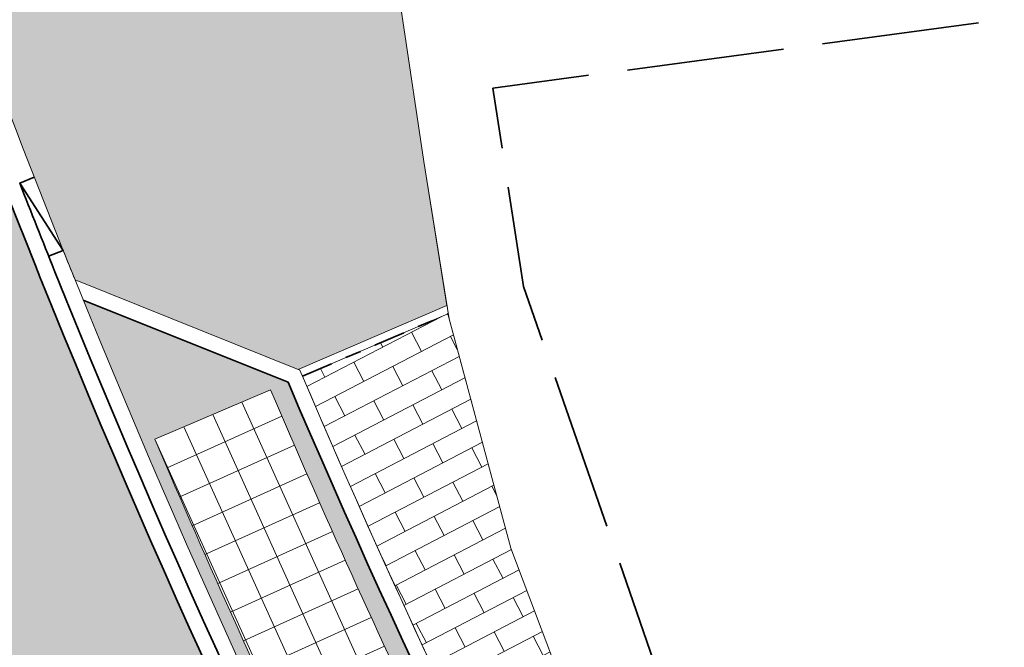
# Model space of a CAD drawing. Header units: metres. Extents: x 196674 to 197628, y 355499 to 356232.
# Tile 93 of 209: x 197197 to 197209, y 355689 to 355697. Entities that reach past the tile are written whole.
import ezdxf

# ---------------------------------------------------------------- set-up
doc = ezdxf.new("R2010")
doc.units = ezdxf.units.M
for name, pattern in [('VH-OPSLUITBAND-SO', [10, 4, -2, 2, -2]), ('VH-TROTTOIRBAND-SO', [15, 5, -2, 2, -2, 2, -2]), ('VW-13_STREEP', [4, 1, -3]), ('ZZ-SYSTEEMGRENS-SO', [5, 4, -1])]:
    doc.linetypes.add(name, pattern=pattern)
doc.layers.get('0').update_dxf_attribs({"lineweight": 25})
for name, color, linetype, lineweight, true_color in [('N-WE-GR-BEPLANTING_BEPLANTINGSPLAN_DERDEN-V', 7, 'Continuous', 5, 0xd3e799), ('N-WE-GR-BEPLANTING_BEPLANTINGSPLAN_KRAGTEN-V', 7, 'Continuous', 5, 0xa3c04c), ('N-WE-VH-GESLOTENVERHARDING_ASFALT_RIJBAAN-V', 7, 'Continuous', 5, 0xd6d6d6), ('N-WE-VH-GOOT-TEGEL_200x200-G', 7, 'Continuous', 35, 0x00a5a5), ('N-WE-VH-KANTOPSLUITING_GELEIDEBAND_50 200-G', 1, 'Continuous', 35, 0xff0000), ('N-WE-VH-KANTOPSLUITING_OPSLUITBAND_100X200-G', 150, 'VH-OPSLUITBAND-SO', 35, 0x007fff), ('N-WE-VH-KANTOPSLUITING_TROTTOIRBAND_230X250-G', 190, 'VH-TROTTOIRBAND-SO', 50, 0x7f00ff), ('N-WE-VH-KANTOPSLUITING_VERLOOPBAND_GELEIDEBAND_50 200_TROTTOIRBAND_180 200-G', 1, 'Continuous', 35, 0xff0000), ('N-WE-VH-OPENVERHARDING_BETONSTRAATSTEEN_DIK_HALFSTEENS_ROOD-A', 7, 'Continuous', 5, 0xf69479), ('N-WE-VH-OPENVERHARDING_STRAATBAKSTEEN_ROOD_STREKKEN-LINGE-A', 7, 'Continuous', 5, 0xdaaea0), ('N-WE-VW-MARKERING_LANGS_STREEP_13_010-G', 7, 'VW-13_STREEP', 13, 0xffffff), ('N-WE-VW-MARKERING_PIJL-S', 7, 'Continuous', 25, 0xffffff), ('X-XX-AL-GRENS_SYSTEEMGRENS-G', 7, 'ZZ-SYSTEEMGRENS-SO', 35, 0xd60036)]:
    doc.layers.add(name, color=color, linetype=linetype, lineweight=lineweight, true_color=true_color)
doc.layers.add('N-WE-VH-HULPLIJN-G', color=40, linetype='Continuous', lineweight=5, plot=False)
for name, color, linetype, lineweight in [('N-WE-VH-KANTOPSLUITING_ACHTERKANTBAND-G', 50, 'Continuous', 18), ('N-WE-VH-MATERIAALGRENS-G', 7, 'Continuous', 13), ('N-WE-VH-OPENVERHARDING_TEGEL_400x400_PARKEERVAKKEN-A', 252, 'Continuous', 5)]:
    doc.layers.add(name, color=color, linetype=linetype, lineweight=lineweight)

# ---------------------------------------------------------------- blocks, each defined once
blk = doc.blocks.new('N-SVW-MARKERING_PIJL_RA_5.0')
blk.add_hatch(color=256).paths.add_polyline_path([(3.295908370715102, -0.375), (2.6, -0.375), (3.800000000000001, -0.6750000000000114), (5, -0.375), (4.3, -0.375), (3.549999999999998, 0.375), (0, 0.375), (0, 0.2249999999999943), (2.695908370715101, 0.2249999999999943)])
for p, q in [((0, 0.375), (3.549999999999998, 0.375)), ((0, 0.375), (0, 0.2249999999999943)), ((3.549999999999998, 0.375), (4.3, -0.375)), ((0, 0.2249999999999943), (2.695908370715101, 0.2249999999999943)), ((2.695908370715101, 0.2249999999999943), (3.295908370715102, -0.375)), ((2.6, -0.375), (3.295908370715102, -0.375)), ((3.800000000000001, -0.6750000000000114), (2.6, -0.375)), ((5, -0.375), (3.8, -0.6750000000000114)), ((4.3, -0.375), (5, -0.375))]:
    blk.add_line(p, q)

msp = doc.modelspace()

# ---------------------------------------------------------------- hatches: boundary and pattern name
at = {"layer": 'N-WE-GR-BEPLANTING_BEPLANTINGSPLAN_DERDEN-V'}
h = msp.add_hatch(color=256, dxfattribs=at)
h.dxf.hatch_style = 1
edge = h.paths.add_edge_path()
edge.add_line((197200.7237841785, 355704.2246137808), (197194.080407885, 355702.1338411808))
edge.add_arc((197308.299406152, 355738.2732993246), 119.8000000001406, 197.5576299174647, 201.8044295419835)
edge.add_arc((197308.2993977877, 355738.2732959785), 119.7999909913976, 201.8044295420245, 201.9974965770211)
edge.add_line((197197.2208196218, 355693.4002827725), (197200.0565961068, 355692.2613455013))
edge.add_line((197200.0565961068, 355692.2613455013), (197201.9464016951, 355693.0721299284))
edge.add_line((197201.9464016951, 355693.0721299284), (197201.6538754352, 355694.9035485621))
edge.add_line((197201.6538754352, 355694.9035485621), (197201.3849689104, 355696.6911123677))
edge.add_line((197201.3849689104, 355696.6911123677), (197201.2822665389, 355697.3738293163))
edge.add_arc((197265.5622120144, 355706.0621468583), 64.86446062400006, 181.6233385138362, 187.6976610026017, ccw=False)
at = {"layer": 'N-WE-GR-BEPLANTING_BEPLANTINGSPLAN_KRAGTEN-V'}
h = msp.add_hatch(color=256, dxfattribs=at)
h.dxf.hatch_style = 1
edge = h.paths.add_edge_path()
edge.add_arc((197184.5223729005, 355698.8118697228), 0.2499999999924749, 17.52599308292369, 107.471987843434)
edge.add_line((197184.4473130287, 355699.0503356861), (197182.5940789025, 355698.4670091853))
edge.add_arc((197182.6691387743, 355698.228543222), 0.2500000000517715, 107.4719878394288, 195.9781583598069)
edge.add_line((197182.428797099, 355698.1597254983), (197183.0349455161, 355696.0427893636))
edge.add_arc((197278.9312739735, 355723.5010611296), 99.74999999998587, 195.978158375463, 224.3748619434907)
edge.add_line((197207.6320106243, 355653.7409181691), (197208.8819971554, 355654.9639215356))
edge.add_arc((197307.2481746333, 355737.5683865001), 128.4500000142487, 197.525993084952, 220.0223613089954, ccw=False)
edge = h.paths.add_edge_path()
edge.add_line((197220.0100063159, 355647.2930438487), (197208.8819971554, 355654.9639215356))
edge.add_line((197208.8819971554, 355654.9639215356), (197207.6320106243, 355653.7409181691))
edge.add_arc((197278.9312739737, 355723.5010611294), 99.75000000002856, 224.3748619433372, 229.8253847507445)
edge.add_line((197214.5806311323, 355647.2838894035), (197217.7628413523, 355644.5971290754))
edge.add_line((197217.7628413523, 355644.5971290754), (197218.0531450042, 355644.9409659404))
edge.add_line((197218.0531450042, 355644.9409659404), (197252.0730506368, 355616.2246870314))
edge.add_line((197252.0730506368, 355616.2246870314), (197253.4384263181, 355617.8422347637))
edge.add_line((197253.4384263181, 355617.8422347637), (197254.0667806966, 355618.5866402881))
edge.add_line((197254.0667806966, 355618.5866402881), (197227.6995309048, 355640.843295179))
edge.add_line((197227.6995309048, 355640.843295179), (197225.212884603, 355642.907347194))
edge.add_line((197225.212884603, 355642.907347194), (197220.0100063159, 355647.2930438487))
at = {"layer": 'N-WE-VH-GESLOTENVERHARDING_ASFALT_RIJBAAN-V'}
h = msp.add_hatch(color=256, dxfattribs=at)
h.dxf.hatch_style = 1
edge = h.paths.add_edge_path()
edge.add_arc((197308.2994061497, 355738.2732993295), 120.199999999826, 201.8044295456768, 201.8958631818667, ccw=False)
edge.add_arc((197308.2994061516, 355738.2732993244), 120.1999999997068, 197.461977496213, 201.8044295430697, ccw=False)
edge.add_arc((197308.2994061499, 355738.2732993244), 120.1999999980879, 196.0795223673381, 197.461977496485, ccw=False)
edge.add_line((197192.8018458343, 355704.981354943), (197184.2094346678, 355702.27719112))
edge.add_arc((197307.2481744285, 355737.5683864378), 127.9999998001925, 196.0044768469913, 197.5259930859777)
edge.add_arc((197307.248174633, 355737.5683864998), 128.0000000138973, 197.5259930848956, 219.995153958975)
edge.add_line((197209.1875273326, 355655.2998660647), (197220.2833601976, 355647.6511684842))
edge.add_line((197220.2833601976, 355647.6511684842), (197225.5016091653, 355643.2525153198))
edge.add_line((197225.5016091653, 355643.2525153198), (197227.9877388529, 355641.1888921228))
edge.add_line((197227.9877388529, 355641.1888921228), (197229.1414948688, 355640.2149913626))
edge.add_line((197229.1414948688, 355640.2149913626), (197232.8399729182, 355644.5964460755))
edge.add_line((197232.8399729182, 355644.5964460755), (197232.6080359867, 355644.7933641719))
edge.add_arc((197362.1800190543, 355797.407718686), 200.1999999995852, 227.7246744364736, 229.6682202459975, ccw=False)
edge.add_arc((197362.180019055, 355797.4077186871), 200.2000000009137, 227.6616315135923, 227.7246744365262, ccw=False)
edge.add_arc((197308.2994061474, 355738.2732993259), 120.1999999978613, 226.5157324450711, 227.6616315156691, ccw=False)
edge.add_arc((197308.2994061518, 355738.2732993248), 120.2000000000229, 201.8958631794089, 226.5157324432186, ccw=False)
h = msp.add_hatch(color=256, dxfattribs=at)
h.dxf.hatch_style = 1
edge = h.paths.add_edge_path()
edge.add_line((197182.6023305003, 355695.9189174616), (197181.9961820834, 355698.0358535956))
edge.add_line((197181.9961820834, 355698.0358535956), (197181.0650947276, 355701.2876190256))
edge.add_line((197181.0650947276, 355701.2876190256), (197176.5341054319, 355699.8616470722))
edge.add_arc((197278.3743719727, 355375.0130080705), 340.4380680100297, 107.4062430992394, 107.4615014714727)
edge.add_arc((197164.04504027, 355690.6644024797), 15.19999999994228, 25.6065690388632, 36.770423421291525, ccw=False)
edge.add_arc((197164.0450402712, 355690.6644024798), 15.19999999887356, 24.58050938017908, 25.606569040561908, ccw=False)
edge.add_line((197177.8675807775, 355696.9871687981), (197186.0985369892, 355678.9930314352))
edge.add_arc((197272.3075396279, 355718.4271266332), 94.80000000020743, 204.5805093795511, 209.8398933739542)
edge.add_arc((197272.3075396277, 355718.427126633), 94.79999999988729, 209.8398933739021, 229.8253847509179)
edge.add_line((197211.1502369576, 355645.9921604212), (197215.6984598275, 355642.1520669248))
edge.add_line((197215.6984598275, 355642.1520669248), (197217.4725377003, 355644.2532922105))
edge.add_line((197217.4725377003, 355644.2532922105), (197214.2903274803, 355646.9400525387))
edge.add_arc((197278.9312739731, 355723.5010611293), 100.1999999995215, 195.9781583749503, 229.8253847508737, ccw=False)
at = {"layer": 'N-WE-VH-OPENVERHARDING_BETONSTRAATSTEEN_DIK_HALFSTEENS_ROOD-A'}
h = msp.add_hatch(dxfattribs=at)
h.set_pattern_fill('AVH-ROO_BSS_DIKFRMT_HALFST', color=250, scale=4, angle=117.49, pattern_type=2)
h.set_pattern_definition([(117.49, (197215.5469770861, 355640.6202753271), (-0.7494555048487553, 0.5434118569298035), [0.276, -0.276]), (207.49, (197215.5469770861, 355640.6202753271), (0.1273998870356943, -0.244837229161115), [])])
edge = h.paths.add_edge_path()
edge.add_line((197203.8307578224, 355687.1513826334), (197202.7589307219, 355689.9910566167))
edge.add_line((197202.7589307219, 355689.9910566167), (197201.9561991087, 355692.9675184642))
edge.add_line((197201.9561991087, 355692.9675184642), (197200.1107814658, 355692.175777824))
edge.add_arc((197308.2994061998, 355738.2732993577), 117.6000000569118, 203.0781136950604, 212.1006583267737)
edge.add_line((197208.6785862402, 355675.7796817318), (197209.3488430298, 355676.2001437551))
edge.add_line((197209.3488430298, 355676.2001437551), (197207.6358848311, 355678.9018407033))
edge.add_line((197207.6358848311, 355678.9018407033), (197206.2014364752, 355681.6122724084))
edge.add_line((197206.2014364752, 355681.6122724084), (197204.9508350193, 355684.386214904))
edge.add_line((197204.9508350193, 355684.386214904), (197203.8307578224, 355687.1513826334))
at = {"layer": 'N-WE-VH-OPENVERHARDING_STRAATBAKSTEEN_ROOD_STREKKEN-LINGE-A', "true_color": 0xb05e45}
h = msp.add_hatch(dxfattribs=at)
h.set_pattern_fill('AVH-BSS_LINGEFORMAAT_HALFST', color=25, scale=1.5, angle=214.2803789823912, pattern_type=2)
h.set_pattern_definition([(214.2803789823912, (196825.8108468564, 355944.3732953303), (-0.1960810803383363, -0.3514999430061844), [0.12, -0.12]), (304.2803789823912, (196825.8108468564, 355944.3732953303), (0.09915494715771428, 0.06758917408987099), [])])
h.paths.add_polyline_path([(197197.3251649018, 355693.1428464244, 0.1064281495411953), (197225.729042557, 355651.473673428), (197225.6081596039, 355654.3745642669, -0.09777570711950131), (197199.9264930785, 355692.0980709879)])
h.paths.add_polyline_path([(197199.7056993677, 355692.0039958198, 0.01086721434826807), (197201.8188326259, 355687.3289270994), (197200.3755174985, 355686.6383900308, -0.010867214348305), (197198.2337412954, 355691.3768280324)], flags=16)
h.paths.add_polyline_path([(197202.1273454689, 355686.6890465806, 0.01086721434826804), (197204.4691434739, 355682.124226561), (197203.0617524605, 355681.363141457, -0.01086721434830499), (197200.6882120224, 355685.9898363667)], flags=16)
h.paths.add_polyline_path([(197204.8089309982, 355681.5003907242, 0.01086721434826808), (197207.3736614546, 355677.056995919), (197206.0056404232, 355676.2272257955, -0.01086721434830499), (197203.4061457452, 355680.7308496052)], flags=16)
h.paths.add_polyline_path([(197207.743890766, 355676.4507312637, 0.01086721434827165), (197210.525274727, 355672.1396405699), (197209.199973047, 355671.2432168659, -0.01086721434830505), (197206.3808881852, 355675.612743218)], flags=16)
h.paths.add_polyline_path([(197210.925039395, 355671.5524307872, 0.01086721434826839), (197213.9162667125, 355667.3841986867), (197212.636929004, 355666.4233162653, -0.01086721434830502), (197209.6051564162, 355670.6480476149)], flags=16)
h.paths.add_polyline_path([(197214.3445884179, 355666.8174820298, 0.01086721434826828), (197217.5383349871, 355662.8023129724), (197216.3080932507, 355661.7793245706, -0.01086721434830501), (197213.071056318, 355665.8489181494)], flags=16)
h.paths.add_polyline_path([(197217.9941654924, 355662.2574778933, 0.01086721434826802), (197221.3826130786, 355658.4052028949), (197220.2044795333, 355657.3226127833, -0.01086721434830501), (197216.7701024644, 355661.2271043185)], flags=16)
h.paths.add_polyline_path([(197221.8648355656, 355657.8835822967, 0.01086721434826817), (197225.439688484, 355654.2036330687), (197224.3165476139, 355653.0640916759, -0.01086721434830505), (197220.6932385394, 355656.7939216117)], flags=16)
at = {"layer": 'N-WE-VH-OPENVERHARDING_TEGEL_400x400_PARKEERVAKKEN-A'}
h = msp.add_hatch(dxfattribs=at)
h.set_pattern_fill('AVH-TEGEL_400X400_BLOK', color=256, scale=0.9999999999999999, angle=24.32852950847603, pattern_type=2)
h.set_pattern_definition([(24.32852950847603, (197198.2337412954, 355691.3768280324), (-0.164787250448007, 0.3644793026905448), []), (114.328529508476, (197198.2337412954, 355691.3768280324), (-0.3644793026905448, -0.164787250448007), [])])
edge = h.paths.add_edge_path()
edge.add_line((197199.7056993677, 355692.0039958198), (197198.2337412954, 355691.3768280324))
edge.add_arc((197308.2994061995, 355738.2732993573), 119.6400000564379, 203.0777487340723, 205.5682327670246)
edge.add_line((197200.3755174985, 355686.6383900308), (197201.8188326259, 355687.3289270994))
edge.add_arc((197308.2994061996, 355738.2732993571), 118.0400000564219, 203.0777487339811, 205.5682327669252, ccw=False)

# ---------------------------------------------------------------- linework, layer by layer
at = {"layer": 'N-WE-VH-GOOT-TEGEL_200x200-G', "ltscale": 0.2, "flags": 128}
for points in [[(197202.4109400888, 355728.4138304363, -0.04640326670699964), (197198.0851422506, 355722.4450041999, -0.01502083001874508), (197196.4556505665, 355720.6955556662, -0.0004340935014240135), (197196.4070083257, 355720.6464659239, 0.05742985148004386), (197194.25413748, 355717.9119948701, 0.1825101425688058), (197192.2136239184, 355707.3687330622, 0.0258484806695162), (197192.5587497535, 355705.8365846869, 0.00788149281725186), (197193.6386675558, 355702.2045451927, 0.01894978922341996), (197196.698861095, 355693.6262575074, 0.0003989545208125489), (197196.7702517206, 355693.4482202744, 0.1078395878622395), (197225.583130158, 355651.0605841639, 0.004999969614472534), (197227.343785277, 355649.4238342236, 0.0002750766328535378), (197227.506694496, 355649.2755626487, 0.008480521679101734), (197232.608035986, 355644.7933641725), (197232.8399729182, 355644.5964460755)], [(197217.4725377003, 355644.2532922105), (197214.2903274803, 355646.9400525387, -0.1487695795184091), (197182.6023305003, 355695.9189174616), (197181.9961820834, 355698.0358535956), (197181.0635680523, 355701.2929508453), (197180.261521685, 355704.0940485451), (197179.3686759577, 355707.2122574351, -0.8632510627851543), (197181.5313541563, 355708.1920761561, -0.03984465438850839), (197183.2009553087, 355705.0789309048, -0.03337000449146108), (197184.2045303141, 355702.2942940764, 4.472644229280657e-05), (197184.2108430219, 355702.2722814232, 0.006628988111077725), (197185.1898792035, 355699.0226666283, 0.09835553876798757), (197209.1875273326, 355655.2998660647), (197220.2833601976, 355647.6511684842), (197225.5016091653, 355643.2525153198), (197227.9877388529, 355641.1888921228)]]:
    msp.add_lwpolyline(points, format="xyb", dxfattribs=at)
at = {"layer": 'N-WE-VH-HULPLIJN-G', "flags": 128}
for points in [[(197196.7702517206, 355693.4482202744, -0.0003989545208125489), (197196.698861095, 355693.6262575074, -0.01894978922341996), (197193.6386675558, 355702.2045451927, -0.006032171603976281), (197192.8018458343, 355704.981354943), (197184.2094346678, 355702.27719112, 0.006638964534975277), (197185.1898792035, 355699.0226666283, 0.09835553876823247), (197209.1875273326, 355655.2998660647), (197220.2833601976, 355647.6511684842), (197225.5016091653, 355643.2525153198), (197227.9877388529, 355641.1888921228), (197229.1414948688, 355640.2149913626), (197232.8399729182, 355644.5964460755), (197232.6080359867, 355644.7933641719, -0.008480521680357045), (197227.506694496, 355649.2755626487, -0.0002750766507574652), (197227.3437852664, 355649.4238342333, -0.004999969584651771), (197225.583130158, 355651.0605841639, -0.1078395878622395)], [(197200.7237841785, 355704.2246137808), (197194.080407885, 355702.1338411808, 0.01853228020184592), (197197.0702439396, 355693.7748333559, 0.0008424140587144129), (197197.2208196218, 355693.4002827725), (197200.0565961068, 355692.2613455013), (197201.9464016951, 355693.0721299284), (197201.6538754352, 355694.9035485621), (197201.3849689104, 355696.6911123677), (197201.2822665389, 355697.3738293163, -0.02651043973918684)], [(197182.6023305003, 355695.9189174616), (197181.9961820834, 355698.0358535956), (197181.0650947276, 355701.2876190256), (197176.5341054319, 355699.8616470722, 0.0002411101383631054), (197176.2208556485, 355699.7632771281, -0.04875006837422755), (197177.7521415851, 355697.2336774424, -0.004477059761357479), (197177.8675807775, 355696.9871687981), (197186.0985369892, 355678.9930314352, 0.02295242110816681), (197190.0761980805, 355671.2567284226, 0.08742487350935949), (197211.1502369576, 355645.9921604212), (197215.6984598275, 355642.1520669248), (197217.4725377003, 355644.2532922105), (197214.2903274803, 355646.9400525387, -0.1487695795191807)], [(197184.7607680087, 355698.8871543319, 0.4139375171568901), (197184.4473130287, 355699.0503356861), (197182.5940789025, 355698.4670091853, 0.4065976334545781), (197182.428797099, 355698.1597254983), (197183.0349455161, 355696.0427893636, 0.1245419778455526), (197207.6320106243, 355653.7409181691), (197208.8819971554, 355654.9639215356, -0.09847540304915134)], [(197203.8307578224, 355687.1513826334), (197202.7589307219, 355689.9910566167), (197201.9561991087, 355692.9675184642), (197200.1107814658, 355692.175777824, 0.03938862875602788), (197208.6785862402, 355675.7796817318), (197209.3488430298, 355676.2001437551), (197207.6358848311, 355678.9018407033), (197206.2014364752, 355681.6122724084), (197204.9508350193, 355684.386214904)]]:
    msp.add_lwpolyline(points, format="xyb", close=True, dxfattribs=at)
msp.add_lwpolyline([(197199.7056993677, 355692.0039958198), (197198.2337412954, 355691.3768280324)], dxfattribs=at)
at = {"layer": 'N-WE-VH-KANTOPSLUITING_ACHTERKANTBAND-G', "flags": 128}
for points in [[(197201.3849689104, 355696.6911123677), (197201.2822665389, 355697.3738293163, -0.02731267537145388), (197200.7182252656, 355704.4325350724, -0.02731267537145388)], [(197194.080407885, 355702.1338411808, 0.01853228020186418), (197197.0702439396, 355693.7748333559, 0.01853228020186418)], [(197217.7628413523, 355644.5971290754), (197214.5806311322, 355647.2838894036, -0.1487695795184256), (197183.0349455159, 355696.0427893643), (197182.428797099, 355698.1597254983, -0.4065976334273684), (197182.5940789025, 355698.4670091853), (197184.4473130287, 355699.0503356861, -0.4139375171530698), (197184.7607680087, 355698.8871543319, 0.09847540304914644), (197208.8819971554, 355654.9639215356), (197220.0100063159, 355647.2930438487), (197225.212884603, 355642.907347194), (197227.7003264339, 355640.8426348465)], [(197197.0702439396, 355693.7748333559, 0.1082431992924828), (197225.8583923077, 355651.3508095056, 0.004999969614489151), (197227.6131883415, 355649.7195063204, 0.0002748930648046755), (197227.7756635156, 355649.5716296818)], [(197197.2208196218, 355693.4002827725), (197200.0780211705, 355692.2527405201, 0.09812277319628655), (197225.8047020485, 355654.4617023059), (197225.9374580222, 355651.2758884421)]]:
    msp.add_lwpolyline(points, format="xyb", dxfattribs=at)
msp.add_lwpolyline([(197200.0565961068, 355692.2613455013), (197201.9464016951, 355693.0721299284)], dxfattribs=at)
at = {"layer": 'N-WE-VH-KANTOPSLUITING_GELEIDEBAND_50 200-G', "ltscale": 0.2, "flags": 128}
for points in [[(197196.5169955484, 355694.6305558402, 0.002489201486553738), (197196.9558243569, 355693.5228044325, 0.1078395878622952), (197225.7207612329, 355651.2056968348, 0.004999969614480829), (197227.4784868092, 355649.571670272, 0.000275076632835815), (197227.6412332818, 355649.4235468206)], [(197197.3251649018, 355693.1428464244), (197199.9264930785, 355692.0980709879, 0.09777570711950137), (197225.6081596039, 355654.3745642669), (197225.729042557, 355651.4736734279)]]:
    msp.add_lwpolyline(points, format="xyb", dxfattribs=at)
at = {"layer": 'N-WE-VH-KANTOPSLUITING_OPSLUITBAND_100X200-G', "ltscale": 0.1, "flags": 128}
msp.add_lwpolyline([(197200.1107814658, 355692.175777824), (197201.9626676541, 355692.9702936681)], dxfattribs=at)
at = {"layer": 'N-WE-VH-KANTOPSLUITING_TROTTOIRBAND_230X250-G', "ltscale": 0.2, "flags": 128}
msp.add_lwpolyline([(197217.6015615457, 355644.4061085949), (197214.4193513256, 355647.0928689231, -0.1487695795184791), (197182.7946038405, 355695.9739716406), (197182.1884554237, 355698.0909077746, -0.4065976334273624), (197182.5190190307, 355698.7054751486), (197184.3722531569, 355699.2888016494, -0.4139375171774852), (197184.999163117, 355698.962438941, 0.09840888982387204), (197209.0517250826, 355655.1505650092), (197220.1618695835, 355647.4920019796), (197225.3732871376, 355643.0991072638), (197227.86, 355641.035)], format="xyb", dxfattribs=at)
at = {"layer": 'N-WE-VH-KANTOPSLUITING_VERLOOPBAND_GELEIDEBAND_50 200_TROTTOIRBAND_180 200-G', "flags": 128}
msp.add_lwpolyline([(197196.8845525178, 355693.7005454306), (197197.0702439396, 355693.7748333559), (197196.5169955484, 355694.6305558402), (197196.7026869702, 355694.7048437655)], dxfattribs=at)
at = {"layer": 'N-WE-VH-MATERIAALGRENS-G', "flags": 128}
msp.add_lwpolyline([(197232.3481230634, 355651.2574207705), (197229.4697448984, 355654.0627044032), (197227.2283060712, 355656.3453750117), (197221.8506700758, 355661.9081546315), (197216.5796310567, 355667.540812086), (197212.7883238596, 355671.9116928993), (197209.3488430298, 355676.2001437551), (197207.6358848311, 355678.9018407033), (197206.2014364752, 355681.6122724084), (197204.9508350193, 355684.386214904), (197203.8307578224, 355687.1513826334), (197202.7589307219, 355689.9910566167), (197201.9731503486, 355692.904664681), (197201.6538754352, 355694.9035485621), (197201.3849689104, 355696.6911123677)], dxfattribs=at)
msp.add_lwpolyline([(197199.7056993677, 355692.0039958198), (197198.2337412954, 355691.3768280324, 0.01086721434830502), (197200.3755174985, 355686.6383900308), (197201.8188326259, 355687.3289270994, -0.01086721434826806)], format="xyb", close=True, dxfattribs=at)
at = {"layer": 'N-WE-VW-MARKERING_LANGS_STREEP_13_010-G', "const_width": 0.1, "flags": 128}
msp.add_lwpolyline([(197188.803531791, 355697.4639094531, 0.1144502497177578), (197218.5504214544, 355649.4195856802)], format="xyb", dxfattribs=at)
at = {"layer": 'X-XX-AL-GRENS_SYSTEEMGRENS-G', "ltscale": 0.5, "flags": 128}
msp.add_lwpolyline([(197173.0845801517, 355664.4267221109), (197172.678291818, 355658.1040395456), (197176.2062336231, 355657.9276386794), (197179.6585214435, 355660.8258546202), (197196.8460500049, 355641.1849859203), (197196.618113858, 355640.9851655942), (197203.3658004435, 355633.2880423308), (197204.598351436, 355636.2035375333), (197206.181120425, 355637.5931654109), (197210.3450714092, 355632.9793581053), (197211.1344663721, 355633.8542043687), (197215.577003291, 355630.1111014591), (197222.812057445, 355638.6980935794), (197225.7729980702, 355636.1981525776), (197252.4997837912, 355613.6295939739), (197256.3974516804, 355618.2471244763), (197230.4350738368, 355640.1698336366), (197234.5465854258, 355645.0395252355), (197230.9951246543, 355648.102425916), (197227.7363916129, 355651.014992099), (197227.7150354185, 355650.9915016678), (197227.3858924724, 355651.2966605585), (197230.5297411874, 355654.3837220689), (197222.7747070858, 355662.5864016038), (197213.3031688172, 355673.0409596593), (197208.7438719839, 355679.5515306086), (197204.6678372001, 355688.2834966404), (197202.9207222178, 355693.3147658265), (197202.5296188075, 355695.8358091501), (197209.2561496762, 355696.7388380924), (197208.765603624, 355699.4053961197), (197208.8375775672, 355699.4157603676), (197208.4960738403, 355702.0476424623), (197209.7550059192, 355702.1614664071), (197209.6289773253, 355703.3557373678), (197209.431316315, 355705.9322142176), (197209.3853665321, 355708.5054020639), (197209.4909423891, 355711.0763696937), (197209.825975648, 355714.406320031), (197209.1003553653, 355714.700446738), (197209.2732684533, 355715.2254737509), (197208.7827839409, 355715.4092287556), (197209.8333840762, 355718.2914021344), (197204.6571410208, 355720.1605124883), (197206.9259623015, 355726.3911903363), (197207.3755778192, 355727.6258113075), (197205.6951706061, 355728.2354618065), (197201.970541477, 355729.6509828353, -0.03199396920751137), (197199.2658455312, 355725.4928494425), (197194.4988616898, 355729.2364659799), (197191.8020115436, 355731.3330088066), (197190.6829954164, 355730.2418318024), (197188.9323846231, 355731.7580333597, 0.01582069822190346), (197191.308975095, 355733.798286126), (197190.5246250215, 355734.700084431), (197189.8547559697, 355735.4391273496), (197188.5065648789, 355737.3969406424), (197188.3768484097, 355737.5504837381), (197186.2264232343, 355740.6599554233), (197185.4143065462, 355740.8273772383), (197177.0047230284, 355735.000759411), (197161.0308464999, 355735.7499021), (197143.9921317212, 355736.546230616), (197117.3114725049, 355737.8750504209), (197104.5701917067, 355738.4152468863), (197089.3270001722, 355739.2400485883), (197089.4979420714, 355743.4763910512), (197087.6423294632, 355744.6045541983), (197087.2320594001, 355744.8539874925), (197086.4302028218, 355745.4612094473), (197085.6301577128, 355746.0670596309), (197084.2515270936, 355747.3631431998), (197083.0033431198, 355748.790046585), (197081.9521148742, 355750.2640411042), (197081.052108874, 355751.8364435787), (197080.680597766, 355752.6629727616), (197080.3089695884, 355753.4897623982), (197079.7287775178, 355755.2084983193), (197079.3027229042, 355757.0287405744), (197079.0552433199, 355758.8767777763), (197078.9881413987, 355760.748092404), (197079.0484954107, 355761.6954089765), (197079.4901165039, 355761.5482019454), (197081.8987959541, 355767.3947458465), (197083.4122910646, 355769.9863346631), (197084.9290730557, 355772.1438856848), (197085.2777218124, 355772.6391357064), (197085.9504292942, 355773.4546849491), (197087.2615113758, 355775.0451778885), (197089.4568843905, 355777.2328139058), (197092.7058230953, 355779.8115121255), (197090.7255592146, 355782.8612331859), (197090.5279328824, 355783.1655891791), (197094.0593130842, 355784.7965387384), (197089.240221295, 355793.944965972), (197079.8514273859, 355789.6587774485), (197073.1066642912, 355808.1301448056), (197062.6964714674, 355839.0387078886), (197050.201550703, 355834.8591941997), (197054.256388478, 355823.4068109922), (197060.9054150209, 355805.9824325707), (197064.0917084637, 355798.9340248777), (197065.6061934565, 355785.3714584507), (197066.4118943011, 355778.1591798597), (197064.2976158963, 355775.7696807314), (197061.8930028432, 355773.065075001), (197059.8798242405, 355770.937906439), (197059.567781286, 355770.7063368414), (197054.395078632, 355766.8676324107), (197050.1449273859, 355764.4954855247), (197046.646028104, 355763.2036366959), (197046.6485450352, 355763.1967402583), (197042.8018864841, 355761.7681380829), (197042.6247659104, 355761.7025895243), (197032.2172606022, 355760.2665015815), (197022.1724443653, 355758.1057256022), (197022.1490316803, 355758.1349914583), (197018.4791559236, 355757.3507739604), (197017.1834583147, 355757.8590001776), (197013.9320116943, 355762.4906063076), (197012.2359937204, 355764.9334332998), (197011.548662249, 355765.9454268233), (197009.5874376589, 355768.7952768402), (197008.1879451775, 355770.6627745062), (197008.1739746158, 355770.651876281), (197004.3621297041, 355775.7021426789), (197000.7500667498, 355780.6711859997), (196997.3281167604, 355785.4310589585), (196992.0624097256, 355792.5561596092), (196987.5636689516, 355799.6503659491), (196980.2918957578, 355812.3582609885), (196971.7451011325, 355828.1610038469), (196956.4456734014, 355821.2458726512), (196960.0166344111, 355812.4100996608), (196962.4976294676, 355807.0886023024, -0.6085831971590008), (196961.4131292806, 355806.2394416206), (196970.6320923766, 355792.5786144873), (196976.225457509, 355784.303374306), (196982.879968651, 355776.9163582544), (196982.5041383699, 355776.476222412), (196987.7472751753, 355765.3430715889), (196990.3620391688, 355759.9089379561), (196989.6128942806, 355758.3801676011), (196986.801356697, 355757.089894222), (196981.5916446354, 355758.3619052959), (196976.4931413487, 355759.6093032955), (196973.9250311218, 355760.2238822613), (196971.9270970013, 355760.7020113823), (196970.093883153, 355761.1263081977), (196965.2690985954, 355762.243003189), (196955.7026120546, 355764.457163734), (196954.8259486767, 355764.7114400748), (196955.7288446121, 355765.5914382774), (196946.4199106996, 355767.8862061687), (196945.5109518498, 355767.0898728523), (196943.3561815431, 355767.6616250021), (196942.0243707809, 355768.0150110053), (196940.699224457, 355768.3753913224), (196937.911680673, 355769.161377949), (196937.9158913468, 355769.1720679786), (196934.1448626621, 355770.5833311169), (196931.0328001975, 355771.949971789), (196928.1497259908, 355773.3159879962), (196926.2238803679, 355774.3657393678), (196926.7008714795, 355775.2077771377), (196923.9720996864, 355776.8118532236), (196922.1171638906, 355777.9575551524), (196917.5440237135, 355780.8012867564), (196917.0166342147, 355779.9474843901), (196915.4224701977, 355780.9309636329), (196913.0167641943, 355782.4772167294), (196912.757872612, 355782.6539056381), (196911.190523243, 355783.7714957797), (196908.5042566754, 355786.2619442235), (196907.2206986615, 355787.4460719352), (196905.8442773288, 355789.1071714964), (196903.2522146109, 355793.7425243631), (196899.3236920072, 355801.1348770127), (196896.7844047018, 355806.8801932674), (196892.3931631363, 355816.7971943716), (196889.396342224, 355823.7408055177), (196885.4294056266, 355833.1531130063), (196886.3148759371, 355833.6745129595), (196885.0357126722, 355834.4994199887), (196884.9096875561, 355834.6903417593), (196883.5318420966, 355838.2464489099), (196881.8574062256, 355842.456115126), (196879.7964254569, 355847.3435551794), (196879.5508475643, 355847.9274201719), (196877.9207976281, 355851.9810838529), (196875.2708346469, 355858.5729917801), (196872.6243587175, 355865.1536886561), (196870.4789281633, 355870.5362599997), (196868.3870366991, 355875.7889875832), (196865.3800609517, 355883.3409266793), (196863.5295936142, 355887.9873007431), (196863.4110328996, 355888.2849971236), (196862.7400305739, 355889.9711056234), (196863.0622626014, 355890.0962442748), (196861.3970005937, 355894.1395962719), (196861.4037374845, 355894.142038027), (196859.229652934, 355899.4431236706), (196859.0298403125, 355899.3580359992), (196858.8952095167, 355899.696553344), (196858.3959365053, 355900.9492390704), (196849.546747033, 355923.1807260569), (196850.1922005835, 355924.6939033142), (196860.258528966, 355928.6657372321), (196869.5490503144, 355931.0234685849), (196873.3453938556, 355931.8019435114), (196886.2438454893, 355935.4284136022), (196898.3098795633, 355938.5764862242), (196898.3110943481, 355938.5724965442), (196903.1917021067, 355939.7712405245), (196904.7097162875, 355939.0568809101), (196905.0282216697, 355938.2924679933), (196909.0130922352, 355939.952830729), (196908.2642147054, 355942.2627148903), (196902.9799573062, 355958.738663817), (196902.4497829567, 355960.2008490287), (196901.8115777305, 355961.6192158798), (196900.9680556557, 355963.3204536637), (196898.0063144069, 355968.7541705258), (196894.5625896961, 355975.3226559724), (196892.3896866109, 355979.4813913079), (196888.5416758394, 355987.5664713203), (196887.4815956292, 355987.0834539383), (196885.6442474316, 355986.3271839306), (196885.5076204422, 355986.6344104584), (196873.7642690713, 355982.4273955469), (196860.8311621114, 355977.7025315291), (196860.6501748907, 355978.1868262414), (196859.8859481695, 355980.2917607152), (196853.3128873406, 355977.7107309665), (196853.73029577, 355976.6477246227), (196849.4907683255, 355974.9886047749), (196849.0872389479, 355976.0301083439), (196843.9608105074, 355973.9918913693), (196837.8119168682, 355989.4043746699), (196834.5901124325, 355988.2958011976), (196829.2277835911, 355986.0429299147), (196828.1156368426, 355985.4996470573), (196826.3328622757, 355984.7522034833), (196824.2538081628, 355989.7933135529), (196823.3493071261, 355989.4238303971), (196821.5217528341, 355993.9636112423), (196822.4415567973, 355994.327010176), (196811.4142395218, 356022.6098143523), (196811.1941616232, 356022.5241126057), (196809.0787073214, 356027.7608173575), (196808.1570951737, 356027.399245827), (196802.10045471, 356042.8370581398), (196803.0324375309, 356043.2047289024), (196801.2251267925, 356047.7859519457), (196800.9629805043, 356047.6825342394), (196799.5580754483, 356051.2186581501), (196798.9326303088, 356050.9700967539), (196795.7620501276, 356058.7913388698), (196785.962956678, 356083.7526770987), (196782.5256602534, 356092.3853087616), (196783.4607012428, 356092.7526788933), (196781.019036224, 356098.8045971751), (196780.1137519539, 356098.4428009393), (196778.7301102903, 356101.9178165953), (196774.5320198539, 356112.348299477), (196772.2902714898, 356117.515377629), (196776.44078803, 356119.079716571), (196791.849465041, 356131.7811384), (196790.0748953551, 356134.2200693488), (196802.0204483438, 356142.8516660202), (196802.0676224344, 356142.8083428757), (196807.6543048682, 356146.8198669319), (196821.3261595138, 356152.9520820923), (196824.118863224, 356147.8038902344), (196826.9348279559, 356140.6494155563), (196826.9667213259, 356140.5675271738), (196829.5085456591, 356133.5350799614), (196829.5777539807, 356133.3434260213), (196832.2898444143, 356127.7055041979), (196833.7548698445, 356124.6604513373), (196834.9901440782, 356122.0931766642), (196835.0225480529, 356122.0325953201), (196835.1990731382, 356121.7003128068), (196837.0506620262, 356117.8328811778), (196837.4462851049, 356117.0125892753), (196839.1926216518, 356113.3926815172), (196841.4323661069, 356114.511984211), (196841.8392721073, 356113.6336860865), (196848.0955434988, 356116.517072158), (196847.6769788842, 356117.425259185), (196852.5147321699, 356119.6548795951), (196850.4481800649, 356123.3458274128), (196845.5717484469, 356132.2801574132), (196843.8176550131, 356136.7414412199), (196842.4688873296, 356140.1178663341), (196840.0819394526, 356146.0228419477), (196839.9684512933, 356146.3257976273), (196837.6473192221, 356152.5214195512), (196836.4018865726, 356158.1741344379), (196834.8989662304, 356157.8391461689), (196833.0580044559, 356165.8451506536), (196834.6039987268, 356166.1812686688), (196833.231549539, 356172.4004655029), (196818.5547710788, 356168.2850407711), (196819.0904617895, 356165.4031631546), (196818.6774567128, 356164.7734485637), (196805.8544307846, 356160.1790812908), (196763.847697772, 356130.3813046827), (196763.5509762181, 356130.4127969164), (196762.5818188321, 356130.5249803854), (196761.7183121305, 356129.7086118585, 0.04730650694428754), (196752.2297252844, 356136.4176360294), (196747.6793319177, 356140.070134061), (196742.0814451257, 356144.4630395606), (196738.7537234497, 356147.2546337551), (196734.7560397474, 356150.8499354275), (196729.666907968, 356145.2019173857), (196729.4110213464, 356144.9179294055), (196728.5373751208, 356145.25504501), (196726.9098917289, 356145.8830452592), (196726.6614752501, 356145.2392657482), (196726.5077088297, 356145.3668838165), (196724.5966113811, 356147.0002316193), (196723.2386024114, 356148.3499242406), (196720.9989937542, 356150.8008754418), (196719.8259691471, 356152.0571855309), (196717.8551161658, 356153.8806850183), (196716.3066054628, 356155.1783671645), (196713.4920412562, 356157.0380855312), (196712.711518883, 356157.526736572), (196710.5865978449, 356158.6597682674), (196709.0460740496, 356159.8798850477, -0.1436820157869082), (196707.9944026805, 356162.614189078), (196707.7956403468, 356165.0395700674), (196705.255843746, 356165.9921554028), (196703.9080476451, 356165.8817021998), (196704.296213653, 356161.5859622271), (196704.322643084, 356161.4572245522), (196699.9945406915, 356161.1598107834), (196700.4765585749, 356140.6409319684, -0.8375811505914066), (196697.1042396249, 356117.7401990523), (196690.2804314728, 356092.1839640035, 0.01148923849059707), (196682.1238954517, 356058.6533288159), (196678.2447453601, 356040.9444071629), (196676.8078900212, 356034.3849397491), (196676.7367004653, 356034.0373672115), (196673.76097036, 356020.1679628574), (196685.4972137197, 356017.0123139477), (196688.4141098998, 356023.4875724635), (196684.7023326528, 356025.1594317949), (196684.8709302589, 356032.3200466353), (196686.954459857, 356036.67925281), (196701.2270857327, 356066.3816892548), (196697.4228360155, 356068.2135735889), (196701.9253072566, 356087.990611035), (196702.113404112, 356090.4525884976), (196703.1938799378, 356090.1812386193), (196704.7481254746, 356094.7148607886), (196705.3277865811, 356095.9075069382), (196706.1690198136, 356096.9042763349), (196707.142583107, 356097.5850231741), (196708.3354430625, 356098.0646037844), (196709.2981925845, 356097.8962027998), (196710.1314496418, 356097.4912135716), (196711.0135994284, 356096.7398888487), (196711.613187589, 356094.6944549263), (196715.3306055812, 356098.6467015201), (196723.1713741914, 356104.959617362), (196732.8379125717, 356111.0407349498), (196733.3237033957, 356110.1763676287), (196733.395023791, 356110.047721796, 0.4142124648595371), (196734.754474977, 356109.6579975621), (196736.9542150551, 356108.9736747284, -0.02164444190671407), (196739.4192796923, 356107.5715157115, 0.0006306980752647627), (196739.4214182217, 356107.5701773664, -0.2262979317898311), (196739.4250952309, 356107.5644124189), (196739.8764398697, 356106.708415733), (196739.5816296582, 356106.4366577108), (196740.3007240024, 356104.7008456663), (196740.9509263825, 356104.9922062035), (196741.9809548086, 356103.0387080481), (196744.8395286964, 356104.2229286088, -0.3990416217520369), (196746.5871881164, 356103.5518771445), (196746.6513408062, 356103.3996378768), (196746.689370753, 356103.0266088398), (196746.4151777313, 356101.5848105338), (196747.429397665, 356101.3609511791), (196747.5333455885, 356101.2994572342), (196747.5384435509, 356101.2929342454), (196766.0705486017, 356056.7132555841), (196765.1623874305, 356056.3282861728), (196767.2394890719, 356051.1270879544), (196768.1793575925, 356051.5344794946), (196771.4711978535, 356043.8233024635), (196774.40164759, 356036.7635904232), (196774.0151730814, 356036.5839879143), (196774.7283105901, 356034.7171646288), (196775.4376722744, 356034.2825268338), (196775.853972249, 356033.3023071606), (196775.6600364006, 356032.5504327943), (196776.765634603, 356029.8908119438), (196776.718840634, 356029.8583752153), (196777.0974306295, 356028.7594125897), (196777.9658206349, 356027.7189745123), (196778.0591666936, 356026.3169710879), (196778.4461698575, 356025.4565066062), (196778.8262353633, 356024.4427094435), (196778.82622122, 356024.4427022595), (196778.8266270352, 356024.4416646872), (196779.3783198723, 356022.97006407), (196779.3990069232, 356022.9782259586), (196780.7255773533, 356019.5865020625), (196780.754093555, 356019.5982524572), (196782.2401021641, 356015.8367131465), (196783.4327975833, 356012.7766123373), (196782.5021506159, 356012.4159202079), (196784.7325956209, 356006.6609931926), (196786.038590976, 356007.1671596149), (196787.6956637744, 356002.99373992), (196787.5357676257, 356002.9336515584), (196788.527525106, 356000.4577747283), (196788.2725773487, 356000.3582829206), (196788.9724314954, 355999.1126709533), (196789.3908675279, 355998.5302971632), (196789.7536275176, 355998.0254125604), (196789.9147147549, 355996.5999778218), (196790.4410486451, 355995.4737364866), (196790.4469192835, 355995.47546678), (196790.6242366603, 355994.9662783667), (196790.9335315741, 355995.0883984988), (196793.8902314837, 355987.5860400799), (196793.7542048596, 355987.5476454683), (196795.505857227, 355983.2445885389), (196795.6242983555, 355983.312781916), (196796.991807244, 355979.8198586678), (196797.0047048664, 355979.7233568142), (196796.9933585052, 355979.6824914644), (196796.9669683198, 355979.6505170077), (196796.822975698, 355979.5766059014), (196795.3985459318, 355979.0322727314), (196797.1469514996, 355974.4569848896), (196797.1501836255, 355974.4582530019), (196795.4187218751, 355970.4877992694), (196796.2201695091, 355969.6560949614), (196797.0849824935, 355967.4537241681), (196798.9466017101, 355968.1847329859), (196800.5529653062, 355968.8170288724), (196800.6150046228, 355968.7023501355), (196800.8616512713, 355968.7744826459), (196801.6407865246, 355967.8232749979), (196801.6785991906, 355967.7771113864), (196801.6961792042, 355966.4146603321), (196801.7040832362, 355965.8020978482, 0.2098831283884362), (196802.0368526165, 355965.0700742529, 0.1229137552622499), (196802.0944480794, 355964.5891732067), (196802.9107575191, 355962.4451987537), (196803.0986146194, 355962.5296289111, 0.04929694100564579), (196803.2118388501, 355962.3687718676), (196804.3748923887, 355961.0206686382), (196804.4152792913, 355960.973855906), (196804.4401436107, 355960.2826278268), (196804.4459236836, 355960.1212617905), (196803.9148513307, 355960.1157297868), (196805.8237591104, 355955.3454282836), (196806.4277367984, 355955.633371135), (196806.6532355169, 355955.5186944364), (196807.0270248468, 355954.5686016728), (196806.896691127, 355954.2200849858), (196806.3685258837, 355953.9064868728), (196808.2467157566, 355949.1968786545), (196809.0713129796, 355949.5131897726), (196810.7611227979, 355945.21653999), (196812.8164223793, 355939.9905657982), (196815.7958787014, 355932.7153467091), (196817.2786866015, 355929.1286764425), (196819.2233460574, 355924.3463577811), (196820.974699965, 355919.8030463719), (196821.7022264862, 355917.7120897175), (196822.8275510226, 355914.9902061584), (196826.5518493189, 355905.5439142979), (196827.5083210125, 355903.1053161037), (196827.5308293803, 355903.1196992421), (196828.5703350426, 355900.3870734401, 0.1057314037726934), (196828.7975064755, 355900.0358952, 0.1359501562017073), (196828.9295866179, 355899.5185573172), (196829.4561675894, 355898.5993144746), (196829.938950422, 355897.0408730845, 0.1142322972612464), (196830.1661458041, 355896.6512290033, 0.1021066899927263), (196830.23636084, 355896.2531616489), (196830.8234352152, 355894.775179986, 0.09413674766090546), (196831.0235326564, 355894.4601106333, 0.07582889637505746), (196831.0699955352, 355894.1621297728), (196831.3336353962, 355893.3277624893), (196830.5490288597, 355891.650566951), (196830.730654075, 355891.1774844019), (196831.6305612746, 355889.0373983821), (196832.1718899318, 355888.9724389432), (196833.8661398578, 355884.6967749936), (196833.0916363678, 355884.3898747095), (196834.2334853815, 355881.5063921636), (196835.7340846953, 355881.0039957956), (196836.3963712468, 355880.6373454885), (196840.5779483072, 355870.1214583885), (196841.1998491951, 355870.3833319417), (196841.8607508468, 355868.7841549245), (196841.3542408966, 355868.5492854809), (196842.9471889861, 355864.5225379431), (196843.474497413, 355864.7627851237), (196844.0946204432, 355863.1667495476), (196843.4777571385, 355862.8872750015), (196845.6058022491, 355857.295932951), (196845.6591832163, 355857.3179956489), (196848.9573390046, 355849.3870718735), (196849.4691744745, 355849.5945842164), (196850.1900661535, 355847.7561027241), (196849.7024440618, 355847.5164343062), (196851.7354952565, 355842.3219023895), (196851.9803218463, 355841.6963600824), (196852.2130822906, 355841.1927849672), (196852.6975573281, 355840.1446276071), (196853.8314006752, 355837.546665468), (196857.1022606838, 355828.931799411), (196857.1021774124, 355828.9317655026), (196857.104474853, 355828.9259676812), (196857.5027287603, 355827.8770374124), (196857.5177064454, 355827.8831363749), (196859.2608649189, 355823.4841013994, 0.1197895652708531), (196859.5336863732, 355823.098470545, 0.1217854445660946), (196859.5998818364, 355822.6230344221), (196860.3813539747, 355820.6705579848), (196861.5845120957, 355817.6645162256), (196865.3571916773, 355808.1762108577), (196866.650424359, 355804.9223955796), (196866.9894190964, 355804.0482756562), (196869.9609907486, 355796.3858853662), (196870.2417437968, 355795.6982130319), (196874.2597470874, 355785.8213624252), (196876.4751023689, 355779.9106257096), (196876.5248359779, 355779.9270586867), (196877.4783340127, 355777.609714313), (196877.4870572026, 355777.6127263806, 0.01261409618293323), (196879.1276028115, 355773.4671132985), (196880.5794819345, 355769.9265380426), (196879.4564760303, 355768.8985009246), (196871.5899269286, 355765.9267262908), (196874.6150694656, 355763.7405958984), (196870.7815163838, 355762.3431721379), (196871.1765744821, 355761.2637959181), (196873.4589399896, 355754.9534811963), (196873.8205499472, 355753.8743063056), (196877.933770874, 355755.2526192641), (196879.3161058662, 355751.4604592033), (196887.4423074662, 355755.0355723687), (196887.6524770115, 355755.1609821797), (196887.7433886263, 355755.192988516), (196887.8657880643, 355755.2134610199), (196887.9953583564, 355755.215742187), (196888.0352466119, 355755.2100166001), (196888.0806541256, 355755.194805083), (196888.1556229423, 355755.1569219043), (196888.2342456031, 355755.1058393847), (196888.2799178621, 355755.067193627), (196888.3187308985, 355755.0246841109), (196888.3560790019, 355754.9712798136), (196888.4037650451, 355754.8834089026), (196890.242957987, 355750.9480844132), (196890.4947138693, 355750.6026519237), (196890.4494791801, 355750.5430745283), (196891.628236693, 355748.1977836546), (196891.6577586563, 355747.9263099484), (196893.7087405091, 355743.5292781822), (196894.4921495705, 355741.852565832), (196896.872192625, 355740.7600377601), (196896.2575067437, 355739.8318439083), (196898.2715684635, 355738.9073148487), (196899.8509010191, 355738.4527733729), (196902.2825244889, 355737.7529374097), (196907.1457714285, 355736.3532654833), (196917.8474241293, 355733.273265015), (196918.1089377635, 355734.2346253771), (196926.0062285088, 355731.9296392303), (196927.0971120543, 355732.0253109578), (196927.2914126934, 355732.7211091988), (196949.25195892, 355726.9179402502), (196950.9690876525, 355725.7952060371), (196950.858498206, 355725.3568524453), (196952.0887336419, 355725.1461394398), (196952.8819526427, 355724.9555262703), (196952.8603227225, 355724.8954303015), (196952.056959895, 355721.6922553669), (196951.4518210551, 355719.279440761), (196959.2800080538, 355717.3161154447), (196960.8516613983, 355723.8815794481), (196967.4256969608, 355722.1306030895), (196973.9033481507, 355720.4361775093), (196977.8684934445, 355719.3989738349), (196980.4243569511, 355718.8238264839), (196993.7588386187, 355715.5105551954), (196994.7639516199, 355716.0034841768), (196994.9897167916, 355716.0545171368), (196996.5017647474, 355715.9488593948), (196997.3169796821, 355715.6092477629), (196997.9952041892, 355715.036856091), (196998.4610569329, 355714.3165586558), (196998.8408934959, 355713.1578975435), (196998.8373696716, 355713.1068020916), (196998.8026880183, 355712.6039181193), (196998.5054317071, 355711.57326714), (196998.967312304, 355710.0772094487), (197001.8739445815, 355710.9575141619), (197005.9055135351, 355697.924832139), (197007.9029397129, 355691.7178882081), (197012.9334617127, 355675.5491580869), (197017.8784535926, 355659.8034283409), (197019.9986344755, 355652.9868181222), (197022.5523518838, 355644.9202439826), (197025.6999454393, 355634.5227791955), (197025.7567598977, 355634.1895291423), (197025.7192859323, 355633.9168304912), (197025.6181435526, 355633.7020966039), (197025.4453286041, 355633.4758310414), (197025.195021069, 355633.3010221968), (197024.8842618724, 355633.1887622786), (197022.7809993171, 355632.7952119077), (197021.2249886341, 355633.6494658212), (197017.690051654, 355632.6264885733), (197017.7273360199, 355632.4752797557), (197014.1229230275, 355631.4103093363), (197014.0722671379, 355631.5493647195), (197010.0124796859, 355630.3545619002), (197006.5432104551, 355629.6017441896), (197006.5540181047, 355629.5513084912), (197001.1443281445, 355628.4894595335), (196999.2574320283, 355628.1228370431), (197001.9823300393, 355614.4304461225), (197003.2307288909, 355614.6849740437), (197003.6205128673, 355613.1185353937), (197004.006443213, 355611.2187676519), (197003.9614653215, 355611.2096196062), (197004.2119997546, 355610.206901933), (197004.3094756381, 355609.7270704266), (197004.3307955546, 355609.7314437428), (197004.8907984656, 355607.4901357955), (197029.380694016, 355613.7773555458), (197029.3841525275, 355613.7521287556), (197029.4775205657, 355613.7547588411), (197031.0334295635, 355607.6447371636), (197027.1484354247, 355606.7099934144), (197028.7114272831, 355600.2542212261), (197028.8948398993, 355600.3195751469), (197029.4531395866, 355598.0973388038), (197030.7251398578, 355593.0343377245), (197031.3437632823, 355590.5737261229), (197031.1685464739, 355590.5261238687), (197032.7880676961, 355584.152430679), (197036.6741025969, 355585.3719723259), (197038.212636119, 355579.409403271), (197038.2010121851, 355579.4060264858), (197038.2728747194, 355579.1493745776), (197038.1803194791, 355579.1132554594), (197039.3673898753, 355574.1879968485), (197040.0304268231, 355571.0320611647), (197040.88012635, 355567.656390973), (197041.2093863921, 355566.3427106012), (197041.6648791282, 355566.4332058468), (197042.8515333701, 355561.7517462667), (197043.1005016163, 355560.7271915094), (197044.6430261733, 355554.3201080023), (197045.6960009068, 355554.5759243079), (197046.0663295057, 355552.9632527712), (197063.3112487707, 355556.2858520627), (197062.5528863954, 355564.4253253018), (197069.6953954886, 355564.7548009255), (197074.0489944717, 355565.8013962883), (197074.0651927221, 355569.3434042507), (197066.8277845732, 355574.7719568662), (197065.569183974, 355592.4263893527), (197065.9890710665, 355592.2571108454), (197066.9647035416, 355591.9362835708), (197067.948629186, 355591.6804678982), (197069.8143987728, 355591.2835510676), (197070.9138968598, 355590.9670390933), (197072.0547459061, 355590.5568482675), (197073.3952542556, 355590.1721260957, -0.1152568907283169), (197081.1782353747, 355583.3636143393), (197088.1711537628, 355574.4210026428), (197092.5545327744, 355568.8154951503), (197099.4778845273, 355574.1657522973), (197101.0604109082, 355575.3887037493), (197095.3593342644, 355582.7660237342), (197094.9766501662, 355582.4665704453), (197094.8981522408, 355582.7529220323), (197094.2118387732, 355584.4945289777), (197092.7090311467, 355587.275688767), (197091.4245338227, 355588.9961585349), (197089.3067641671, 355591.1364624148), (197086.8976383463, 355592.962353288), (197085.5348704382, 355593.9300294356), (197077.2085234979, 355604.9027706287, -0.1058183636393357), (197071.6588760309, 355616.7440490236), (197070.2271579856, 355628.1527461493), (197068.8732504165, 355641.9015009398), (197068.754855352, 355648.6106856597), (197069.0445282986, 355655.8010382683), (197070.1813272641, 355663.7801162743), (197072.5559036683, 355674.3024406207), (197085.7316641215, 355673.7582615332), (197087.7834693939, 355674.5971967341), (197090.8065214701, 355674.4470028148), (197098.1397626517, 355681.0156148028), (197098.4240622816, 355685.9810240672), (197101.9406964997, 355685.7710316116), (197102.3433846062, 355697.078343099), (197156.4463787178, 355694.9579822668), (197156.2249856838, 355688.6267763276), (197150.0560632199, 355688.8424945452), (197149.8181020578, 355683.7954412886), (197156.0430107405, 355683.50194597), (197155.9434362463, 355681.3833071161), (197156.9940530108, 355681.3047563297), (197158.577914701, 355681.1016482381), (197160.1073547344, 355680.7434348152), (197161.7057278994, 355680.1852727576), (197163.2304949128, 355679.453872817), (197164.6201168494, 355678.5906370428), (197165.2392169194, 355678.1079641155), (197164.835822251, 355677.6446703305), (197163.4881835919, 355676.095416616), (197166.6344331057, 355672.654307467), (197167.6288975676, 355673.3756308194), (197167.9025847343, 355672.918075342), (197168.564826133, 355671.7474093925), (197169.0719519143, 355670.160087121), (197169.4840139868, 355668.6115914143), (197169.5948482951, 355667.1735395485), (197169.7172811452, 355664.6284666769), (197173.0845635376, 355664.4267231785)], format="xyb", dxfattribs=at)

# ---------------------------------------------------------------- block references
at = {"layer": 'N-WE-VW-MARKERING_PIJL-S', "rotation": 112.3049246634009}
msp.add_blockref('N-SVW-MARKERING_PIJL_RA_5.0', (197196.0408659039, 355691.6663828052), dxfattribs=at)

doc.saveas('drawing.dxf')
